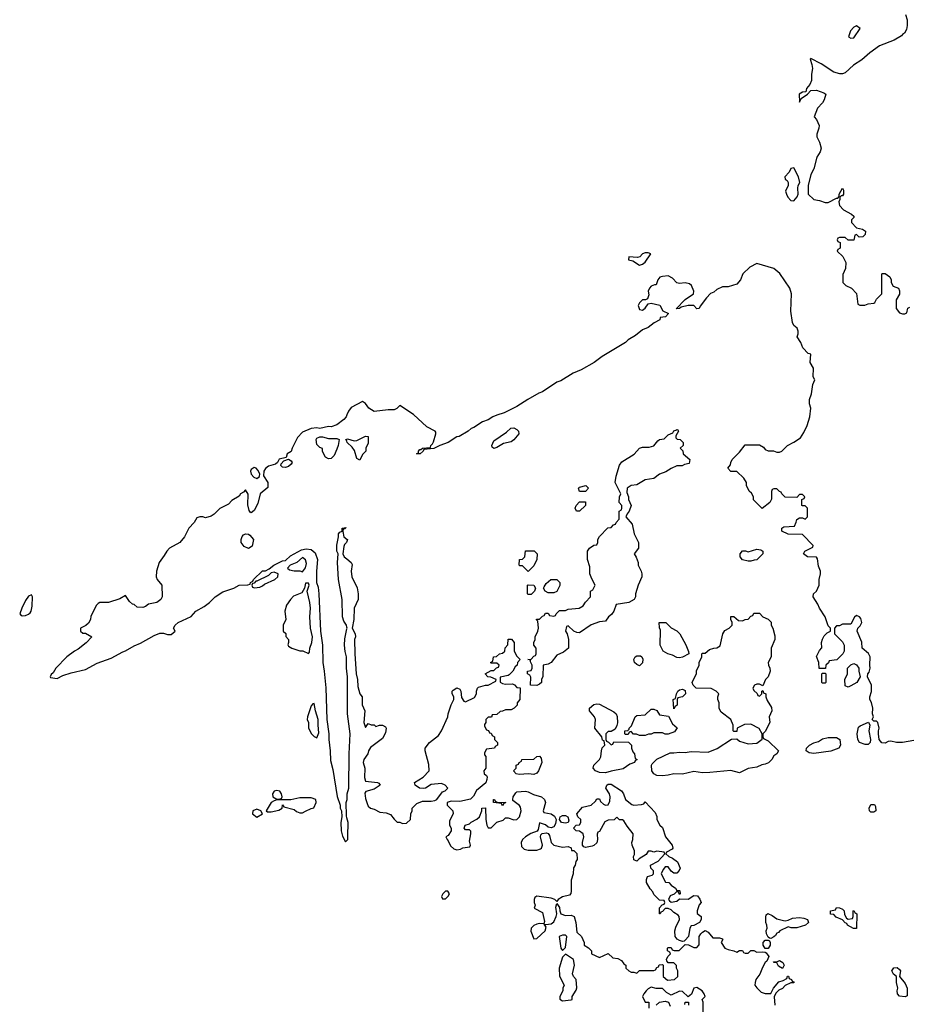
# Model space of a CAD drawing. Header units: inches. Extents: x 2106670 to 2322961, y 36024 to 224899.
# Tile 97 of 256: x 2197708 to 2203932, y 134696 to 141591. Entities that reach past the tile are written whole.
import ezdxf

# ---------------------------------------------------------------- set-up
doc = ezdxf.new("R2010")
doc.units = ezdxf.units.IN
doc.header["$MEASUREMENT"] = 0
for name, color, linetype in [('C1193', 7, 'Continuous'), ('C2103', 7, 'Continuous'), ('C2104', 7, 'Continuous')]:
    doc.layers.add(name, color=color, linetype=linetype)

msp = doc.modelspace()

# ---------------------------------------------------------------- linework, layer by layer
at = {"layer": 'C1193', "color": 5, "elevation": 60}
for points in [[(2200000, 138824.2), (2199994, 138810), (2199978.8, 138790), (2199930, 138754.5), (2199890, 138739.3), (2199870, 138742.7), (2199810, 138729), (2199790, 138733.2), (2199750, 138729), (2199690, 138702), (2199654.4, 138665.6), (2199616, 138590), (2199610, 138568), (2199582, 138550), (2199574, 138526), (2199526.4, 138513.6), (2199514, 138490), (2199501, 138479), (2199450, 138465.2), (2199430, 138448.7), (2199418.8, 138430), (2199416.9, 138396.9), (2199446.8, 138350), (2199446, 138314), (2199392, 138270), (2199376.8, 138203.2), (2199350, 138154), (2199330, 138138), (2199322, 138142), (2199314.6, 138154.6), (2199305.6, 138194.4), (2199308.4, 138268.4), (2199290, 138298), (2199276.9, 138283.1), (2199254, 138270), (2199244.7, 138255.3), (2199195.3, 138224.7), (2199170, 138198), (2199110, 138168), (2199070.7, 138129.3), (2199050, 138115.3), (2199010, 138102), (2198990, 138108.7), (2198970, 138108.7), (2198950, 138102), (2198931, 138069), (2198892, 138030), (2198862, 137970), (2198831.1, 137928.9), (2198758, 137890), (2198738, 137870), (2198721, 137839), (2198684.7, 137790), (2198666, 137730), (2198664.7, 137690), (2198671.1, 137671.1), (2198702.8, 137630), (2198706, 137550), (2198698, 137530), (2198670, 137509), (2198610, 137498), (2198590, 137482), (2198570, 137475.3), (2198530, 137478), (2198510, 137495.3), (2198498, 137498), (2198476.4, 137516.4), (2198450, 137558), (2198410, 137535.3), (2198330, 137508.7), (2198270, 137509), (2198258, 137502), (2198246, 137490), (2198207.1, 137412.9), (2198204.7, 137390), (2198190, 137366), (2198171.6, 137348.4), (2198134, 137330), (2198134, 137310), (2198150, 137294), (2198170, 137294), (2198214, 137270), (2198173.7, 137226.3), (2198117.5, 137182.5), (2198092, 137170), (2198038, 137130), (2197962, 137050), (2197943.6, 137016.4), (2197930, 137006), (2197922, 136990), (2197924.7, 136984.7), (2197970, 136978), (2198010, 136998), (2198070, 137018), (2198170, 137041), (2198250, 137084.7), (2198350, 137121), (2198430, 137164.9), (2198450, 137170.8), (2198510, 137206.8), (2198554.8, 137225.2), (2198650, 137278.8), (2198690, 137294.8), (2198716, 137296), (2198744.7, 137284.7), (2198770, 137286), (2198798, 137310), (2198786, 137330), (2198798, 137350), (2198818, 137370), (2198908.9, 137411.1), (2198942, 137450), (2198999.3, 137480.7), (2199038, 137510), (2199078, 137550), (2199130, 137584.7), (2199209.1, 137610.9), (2199246, 137630), (2199307.3, 137632.7), (2199322, 137638), (2199326, 137650), (2199342, 137658), (2199346, 137670), (2199409.1, 137730.9), (2199430, 137732), (2199455.3, 137744.7), (2199488, 137770), (2199550, 137801), (2199570, 137804.7), (2199604.5, 137835.5), (2199682, 137878), (2199713.6, 137886.4), (2199750, 137881), (2199778, 137858), (2199794.9, 137810), (2199786.8, 137730), (2199786, 137650), (2199797.7, 137617.7), (2199804.6, 137570), (2199816.1, 137310), (2199828.3, 137210), (2199830.3, 137090), (2199841.3, 137030), (2199852.4, 136912.4), (2199860.4, 136690), (2199874, 136590), (2199872.7, 136550), (2199883.1, 136470), (2199884.5, 136404.5), (2199901.1, 136341.1), (2199931.6, 136151.6), (2199952, 136090), (2199952, 136070), (2199962, 136050), (2199964.7, 136010), (2199958, 135970), (2199961, 135910), (2199970, 135874), (2199990, 135834), (2200000, 135844)], [(2200000, 138640.8), (2199990, 138652), (2200000, 138653.8)], [(2200000, 137336), (2199997.2, 137350), (2199979.7, 137379.7), (2199969.7, 137410), (2199967, 137530), (2199940.9, 137670), (2199934, 137790), (2199938, 137850), (2199929, 137870), (2199929.3, 137910.7), (2199942, 137970), (2199942, 137990), (2199950, 138002), (2199966, 138010), (2199968, 138030), (2199994, 138034), (2199986, 138026), (2199974, 138026), (2199972, 138008), (2199978, 137970), (2200000, 137953.5)], [(2200000, 137936), (2199998, 137930), (2199984, 137916), (2199978, 137902), (2199971.3, 137850), (2199982, 137830), (2200000, 137815.3)], [(2200000, 137029.6), (2199997.4, 137050), (2199996.3, 137130), (2199987.1, 137167.1), (2199983.1, 137210), (2199984.7, 137255.3), (2200000, 137324.6)], [(2200000, 136002.8), (2199996.4, 136016.4), (2199995.3, 136110), (2200000, 136124)]]:
    msp.add_lwpolyline(points, dxfattribs=at)
for points in [[(2199870, 138515.3), (2199850, 138528), (2199830, 138566), (2199828, 138588), (2199810, 138594), (2199790, 138615.3), (2199783.7, 138650), (2199790, 138661), (2199809.3, 138670.7), (2199830, 138670.8), (2199870, 138659.1), (2199930, 138657.3), (2199944.7, 138650), (2199939.3, 138610), (2199930, 138584), (2199910, 138539), (2199890, 138519)], [(2199570, 138455.3), (2199550, 138458), (2199538, 138470), (2199540.4, 138479.6), (2199558, 138502), (2199590, 138514), (2199610, 138502), (2199616, 138490), (2199610, 138478), (2199590, 138462)], [(2199350, 138455.1), (2199330, 138441.2), (2199325.7, 138430), (2199328.5, 138408.5), (2199347.3, 138387.3), (2199370, 138378), (2199388.9, 138391.1), (2199389.2, 138410), (2199377.2, 138437.2), (2199364, 138450)], [(2199310, 137888), (2199281.2, 137901.2), (2199259, 137930), (2199259.3, 137950), (2199267.2, 137972.8), (2199276, 137984), (2199290, 137990.8), (2199310, 137987.3), (2199320.5, 137980.5), (2199346, 137950), (2199336, 137904)], [(2199690, 137824), (2199650.5, 137789.5), (2199602, 137770), (2199584.7, 137750), (2199598, 137738), (2199630.9, 137730.9), (2199670.8, 137730.8), (2199690, 137724.7), (2199710, 137752), (2199716.6, 137783.4), (2199710, 137808.7)], [(2199490, 137722), (2199470, 137718), (2199450, 137698), (2199370, 137658), (2199362, 137658), (2199350, 137646), (2199338, 137642), (2199334, 137630), (2199338, 137618), (2199352.7, 137612.7), (2199390, 137616), (2199410, 137626.8), (2199422.7, 137637.3), (2199495.3, 137670), (2199515.3, 137690), (2199518, 137710)], [(2199730, 137646), (2199710, 137646), (2199702, 137610), (2199683.6, 137576.4), (2199626.8, 137553.2), (2199604.7, 137530), (2199578, 137490), (2199566, 137450), (2199572, 137390), (2199554, 137350), (2199554, 137310), (2199571.6, 137291.6), (2199572.7, 137272.7), (2199592, 137250), (2199592, 137230), (2199586, 137214), (2199590, 137204.7), (2199614, 137190), (2199670, 137171.3), (2199691.1, 137171.1), (2199730, 137152), (2199738, 137162), (2199739.3, 137190), (2199753.5, 137230), (2199759.7, 137270), (2199744.2, 137330), (2199741.1, 137410), (2199746, 137470), (2199741.3, 137510), (2199722, 137590), (2199735.3, 137630)], [(2197790, 137564), (2197770, 137555.1), (2197750, 137522.9), (2197722.3, 137470), (2197708.4, 137430), (2197718, 137418), (2197730, 137415.5), (2197750, 137418.4), (2197770, 137428), (2197782.5, 137437.5), (2197789.4, 137450), (2197795.1, 137484.9), (2197798, 137550)], [(2199770, 136802), (2199761, 136799), (2199750, 136786), (2199724.7, 136710), (2199722, 136690), (2199731.3, 136670), (2199732, 136630), (2199751.3, 136590), (2199770, 136571.3), (2199790, 136562), (2199803.2, 136596.8), (2199798, 136650), (2199799.5, 136690), (2199779.3, 136750)], [(2199510, 136192.3), (2199490, 136188), (2199478, 136170), (2199482, 136150), (2199510, 136132), (2199530, 136134), (2199542, 136138), (2199546, 136150), (2199542, 136170), (2199530, 136188)], [(2199670, 136142), (2199608.4, 136128.4), (2199510, 136128), (2199490, 136122), (2199470, 136108.7), (2199434, 136050), (2199444.7, 136044.7), (2199470, 136042.8), (2199524, 136056), (2199546, 136070), (2199550, 136094), (2199558, 136078), (2199630, 136060.7), (2199647.1, 136047.1), (2199670, 136038), (2199690, 136037.1), (2199710, 136047.7), (2199750, 136067.3), (2199769.1, 136070.9), (2199785.2, 136110), (2199782, 136130), (2199750, 136141.2)], [(2199370, 136062), (2199342, 136050), (2199338, 136030), (2199370, 136006), (2199408, 136030), (2199398, 136050)]]:
    msp.add_lwpolyline(points, close=True, dxfattribs=at)
at = {"layer": 'C2103', "color": 5, "elevation": 60}
for points in [[(2203454, 140000), (2203454, 139990), (2203438, 139982), (2203434, 139970), (2203472.7, 139932.7), (2203494, 139890), (2203491.6, 139848.4), (2203472.7, 139807.3), (2203474, 139750), (2203494, 139730), (2203534, 139710), (2203570, 139674), (2203578, 139598), (2203592.7, 139592.7), (2203627.3, 139592.7), (2203650, 139602), (2203690, 139604.7), (2203698, 139610), (2203710, 139634), (2203746, 139670), (2203746, 139810), (2203750, 139814), (2203770, 139814), (2203802, 139790), (2203811, 139770), (2203811.3, 139750), (2203825.4, 139725.4), (2203862, 139710), (2203871.1, 139691.1), (2203871, 139669), (2203846, 139630), (2203847.3, 139567.3), (2203870, 139538), (2203890, 139531.3), (2203908, 139532), (2203922, 139538), (2203928, 139570), (2203942, 139578)], [(2203970, 136544), (2203890, 136529.2), (2203850, 136529.2), (2203810, 136539), (2203790, 136535.3), (2203770, 136525.2), (2203746.8, 136526.8), (2203728.7, 136550), (2203722, 136590), (2203722, 136610), (2203728.7, 136630), (2203718, 136670), (2203710, 136678), (2203690, 136678), (2203678, 136690), (2203688, 136710), (2203682, 136730), (2203684, 136770), (2203674, 136810), (2203662, 136830), (2203662, 136850), (2203672.9, 136887.1), (2203673.2, 136930), (2203646, 136990), (2203648, 137010), (2203658, 137022), (2203665.2, 137050), (2203661.2, 137070), (2203664, 137130), (2203652.3, 137152.3), (2203608, 137190), (2203607.3, 137232.7), (2203574, 137310), (2203579, 137330), (2203594, 137346), (2203606, 137370), (2203598.4, 137398.4), (2203590, 137409), (2203570, 137419), (2203554, 137406), (2203530, 137358), (2203470, 137358), (2203450, 137346), (2203430, 137346), (2203414, 137330), (2203414, 137290), (2203470, 137234), (2203482, 137210), (2203482, 137170), (2203474, 137150), (2203431.6, 137108.4), (2203378, 137102), (2203372.7, 137087.3), (2203354, 137070), (2203352.7, 137047.3), (2203307.3, 137047.3), (2203306, 137090), (2203288.9, 137131.1), (2203310, 137174), (2203327.3, 137192.7), (2203324, 137230), (2203330, 137254), (2203343.1, 137276.9), (2203363.1, 137296.9), (2203386, 137310), (2203386, 137330), (2203370, 137346), (2203348.7, 137410), (2203309.1, 137469.1), (2203298, 137498), (2203266, 137550), (2203268, 137570), (2203288, 137590), (2203308, 137630), (2203308, 137670), (2203318, 137710), (2203318, 137730), (2203303.1, 137763.1), (2203296.4, 137816.4), (2203290, 137826), (2203226, 137830), (2203198, 137850), (2203206, 137870), (2203262, 137898), (2203266, 137910), (2203190, 137986), (2203090, 137988.7), (2203046, 138010), (2203046, 138030), (2203060.4, 138039.6), (2203135.3, 138044.7), (2203147.3, 138072.7), (2203150, 138092), (2203170, 138102), (2203190, 138102), (2203210, 138094), (2203226, 138110), (2203226, 138170), (2203210, 138186), (2203190, 138186), (2203186, 138190), (2203186, 138230), (2203202, 138238), (2203206, 138250), (2203190, 138266), (2203170, 138266), (2203150, 138246), (2203070, 138248), (2203046, 138270), (2203042, 138282), (2203030, 138286), (2203010, 138306), (2202990, 138306), (2202978, 138302), (2202972.7, 138287.3), (2202972.7, 138232.7), (2202962, 138210), (2202908.4, 138168.4), (2202848.4, 138228.4), (2202848, 138250), (2202834.6, 138274.6), (2202818, 138290), (2202798, 138330), (2202798, 138350), (2202780.4, 138380.4), (2202730, 138426), (2202690, 138426), (2202668, 138450), (2202687.3, 138472.7), (2202688, 138490), (2202698, 138510), (2202750, 138562), (2202790, 138614), (2202890, 138614), (2202916.9, 138596.9), (2202930, 138582), (2202950, 138572), (2202987.3, 138572.7), (2203010, 138562), (2203030, 138562), (2203046, 138570), (2203086, 138610), (2203130, 138632), (2203176.5, 138663.5), (2203200.2, 138699.8), (2203224, 138750), (2203241.2, 138810), (2203248.7, 138870), (2203240.2, 138900.2), (2203239, 138930), (2203253.2, 138970), (2203263.1, 139036.9), (2203278, 139070), (2203266, 139090), (2203268.7, 139150), (2203245.2, 139190), (2203248, 139248), (2203230, 139254), (2203193.8, 139293.8), (2203178, 139330), (2203152.7, 139370), (2203160.9, 139390), (2203160.7, 139410), (2203154, 139430), (2203129.6, 139449.6), (2203120.9, 139470), (2203109.4, 139550.6), (2203113, 139670), (2203102, 139710), (2203032.5, 139812.5), (2202990, 139848.7), (2202870, 139884), (2202822, 139858), (2202772, 139810), (2202756, 139770), (2202730, 139739), (2202670, 139719), (2202630, 139721.2), (2202590, 139701.2), (2202570, 139682.7), (2202547.3, 139672.7), (2202517.3, 139642.7), (2202474.8, 139585.2), (2202468, 139568), (2202450, 139566), (2202428.7, 139588.7), (2202390, 139589), (2202342, 139578), (2202330, 139568), (2202306, 139566), (2202370, 139631), (2202428, 139670), (2202429, 139690), (2202414, 139730), (2202400.2, 139740.2), (2202370, 139749), (2202330, 139744), (2202310, 139748), (2202280.9, 139780.9), (2202250, 139797.6), (2202210, 139793.6), (2202192.5, 139787.5), (2202177.3, 139770), (2202165.4, 139734.6), (2202154.6, 139734.6), (2202130, 139724), (2202118.8, 139710), (2202110.7, 139690), (2202114.8, 139665.2), (2202104.7, 139635.3), (2202092, 139628), (2202070, 139628), (2202050, 139608), (2202041, 139590), (2202042, 139582), (2202050, 139562), (2202070, 139556), (2202088.7, 139570), (2202110, 139602), (2202130, 139604.7), (2202190.8, 139590.8), (2202211.6, 139551.6), (2202252.7, 139532.7), (2202232, 139510), (2202194, 139506), (2202192, 139490), (2202151.1, 139468.9), (2202110, 139435.3), (2202070, 139419), (2202020.5, 139379.5), (2201970.7, 139349.3), (2201950.6, 139329.4), (2201787.9, 139232.1), (2201730.7, 139189.3), (2201641.4, 139138.6), (2201585.2, 139114.8), (2201498, 139062), (2201470, 139053.2), (2201370, 138984), (2201345.2, 138974.8), (2201267.9, 138932.1), (2201190, 138882), (2201102, 138838), (2201050, 138822), (2201022, 138810), (2200990, 138788.7), (2200950, 138774), (2200890, 138735.3), (2200871.1, 138728.9), (2200850, 138708.7), (2200786.8, 138673.2), (2200770, 138668.7), (2200710, 138629), (2200650.9, 138609.1), (2200610, 138588.7), (2200538, 138582), (2200534, 138570), (2200514, 138550), (2200488, 138550), (2200502, 138558), (2200502, 138570), (2200510, 138582), (2200518, 138582), (2200530, 138591), (2200586, 138594), (2200588, 138610), (2200600.4, 138619.6), (2200606, 138634), (2200624, 138690), (2200622, 138702), (2200618, 138710), (2200560.2, 138740.2), (2200465.6, 138825.6), (2200370, 138888), (2200350, 138868), (2200330, 138858), (2200290, 138858), (2200190, 138847), (2200153.2, 138870), (2200130, 138902), (2200110, 138918), (2200030, 138875.3), (2200010.6, 138849.4), (2200000, 138824.2)], [(2200000, 138653.8), (2200005.2, 138654.8), (2200050, 138642), (2200070, 138644), (2200130, 138674.8), (2200150, 138671), (2200150, 138626), (2200132, 138590), (2200131.6, 138568.4), (2200110, 138546), (2200090, 138506), (2200070, 138518), (2200053.4, 138573.4), (2200037.7, 138597.7), (2200002.7, 138630), (2200000.4, 138640.4), (2200000, 138640.8)], [(2200000, 137953.5), (2200004.7, 137950), (2200000, 137936)], [(2200000, 137815.3), (2200030.4, 137790.4), (2200036.4, 137776.4), (2200030.7, 137730), (2200034.8, 137690), (2200071.6, 137611.6), (2200078, 137570), (2200078, 137530), (2200050.8, 137470), (2200048.2, 137391.8), (2200038, 137330), (2200058.8, 137290), (2200059.1, 137270), (2200053.4, 137250), (2200055.8, 137150), (2200064.9, 137010), (2200074.9, 136970), (2200077.5, 136922.5), (2200090, 136871), (2200106, 136850), (2200107.1, 136792.9), (2200126, 136750), (2200118, 136670), (2200130, 136634), (2200150, 136662), (2200170, 136654), (2200190, 136654), (2200202, 136642), (2200229, 136651), (2200250, 136650.8), (2200270, 136638), (2200274.8, 136630), (2200270, 136598), (2200250, 136558), (2200164.7, 136495.3), (2200151.3, 136470), (2200147.3, 136450), (2200118, 136410), (2200114.9, 136390), (2200125.7, 136350), (2200123.4, 136283.4), (2200130, 136258.8), (2200214, 136250), (2200224.7, 136244.7), (2200232, 136230), (2200190, 136202.7), (2200133, 136187), (2200125.7, 136174.3), (2200130, 136138), (2200142.4, 136102.4), (2200150, 136084.7), (2200164.7, 136070), (2200190, 136062.8), (2200230, 136041), (2200276, 136036), (2200305.4, 136025.4), (2200330, 135992), (2200352.7, 135972.7), (2200370, 135972), (2200390, 135962), (2200416.4, 135963.6), (2200446, 135990), (2200448, 136030), (2200458, 136050), (2200458, 136070), (2200490, 136102), (2200530, 136118.8), (2200590, 136119.1), (2200616, 136124), (2200629.3, 136130.7), (2200670, 136184.7), (2200688.9, 136191.1), (2200708, 136210), (2200688, 136230), (2200663.1, 136243.1), (2200590, 136235.3), (2200550.5, 136209.5), (2200533.2, 136206.8), (2200509.6, 136209.6), (2200479, 136230), (2200474, 136250), (2200533.6, 136286.4), (2200575.3, 136330), (2200574.6, 136374.6), (2200548.7, 136470), (2200548.7, 136490), (2200578, 136530), (2200642, 136578), (2200662, 136610), (2200708, 136710), (2200708.7, 136730), (2200730, 136794), (2200748, 136830), (2200748, 136850), (2200738, 136870), (2200738, 136890), (2200743.1, 136896.9), (2200770, 136911.3), (2200790, 136902), (2200798, 136890), (2200803.6, 136843.6), (2200818, 136818), (2200830, 136814), (2200894.6, 136845.4), (2200908, 136870), (2200908, 136890), (2200915.3, 136910), (2200922.7, 136917.3), (2200970, 136931.3), (2200990, 136932), (2201042, 136958), (2201046, 136970), (2201007.3, 136987.3), (2200986, 136990), (2200968, 137010), (2201010, 137034), (2201030, 137034), (2201047.3, 137052.7), (2201062, 137058), (2201066, 137070), (2201050, 137086), (2201010, 137086), (2201006, 137090), (2201022, 137098), (2201026, 137130), (2201047.3, 137132.7), (2201068.7, 137151.3), (2201090, 137154), (2201106, 137170), (2201108.7, 137191.3), (2201127.3, 137212.7), (2201130, 137254), (2201152.7, 137252.7), (2201172, 137230), (2201172, 137170), (2201190, 137134), (2201214, 137110), (2201194, 137090), (2201192, 137070), (2201179.6, 137060.4), (2201162, 137030), (2201136.9, 137003.1), (2201130, 136998), (2201074, 136986), (2201072.7, 136952.7), (2201090, 136942), (2201110, 136938), (2201159.6, 136939.6), (2201172.7, 136932.7), (2201190, 136914), (2201212.7, 136912.7), (2201212, 136830), (2201192.7, 136807.3), (2201192, 136790), (2201170.9, 136769.1), (2201150, 136758), (2201110, 136758), (2201090, 136748), (2201072.7, 136747.3), (2201050, 136726), (2201018, 136722), (2201012.7, 136707.3), (2200990, 136706), (2200974, 136690), (2200974, 136670), (2200963.6, 136656.4), (2200963.6, 136643.6), (2200978, 136618), (2200992.7, 136612.7), (2200998, 136598), (2201010, 136594), (2201018, 136578), (2201034, 136570), (2201034, 136550), (2201054, 136530), (2201054, 136510), (2201038, 136502), (2201034, 136490), (2200978, 136482), (2200963.6, 136456.4), (2200963.6, 136443.6), (2200972, 136432), (2200974, 136390), (2200972, 136350), (2200958, 136330), (2200962, 136310), (2200978.5, 136298.5), (2200982.8, 136290), (2200980.7, 136270), (2200972, 136248), (2200907.1, 136192.9), (2200887.3, 136152.7), (2200866.8, 136133.2), (2200790, 136116), (2200730, 136119), (2200702, 136110), (2200702, 136090), (2200741, 136050), (2200744.7, 136030), (2200718, 135982), (2200718, 135950), (2200731.3, 135930), (2200731.3, 135910), (2200710, 135878), (2200694, 135870), (2200702, 135850), (2200710, 135842), (2200725.5, 135805.5), (2200750, 135784.7), (2200770, 135778), (2200796.4, 135783.6), (2200812.7, 135792.7), (2200862, 135798), (2200866, 135810), (2200858, 135838), (2200868.7, 135890), (2200868, 135908), (2200858, 135918), (2200830, 135918), (2200822, 135930), (2200829.4, 135950.6), (2200859, 135961), (2200870, 135971.3), (2200910, 135992), (2200928, 136010), (2200946, 136050), (2200946, 136070), (2200971.6, 136071.6), (2200972, 135990), (2200981, 135950), (2200990, 135932), (2201010, 135932), (2201049, 135971), (2201093.6, 135986.4), (2201110, 136002), (2201130, 136002), (2201170, 135986.8), (2201190, 135991), (2201209, 136010), (2201221.2, 136050), (2201216.5, 136076.5), (2201209.1, 136089.1), (2201163.1, 136123.1), (2201162, 136130), (2201164, 136150), (2201182, 136178), (2201190, 136182.8), (2201250, 136187.7), (2201270, 136184.9), (2201306.2, 136166.2), (2201362, 136150), (2201384.7, 136130), (2201390.8, 136110), (2201374.8, 136050), (2201379.6, 136039.6), (2201430.3, 136030.3), (2201454.2, 136014.2), (2201465.5, 135990), (2201461.1, 135958.9), (2201450, 135939), (2201430, 135932.7), (2201410, 135936), (2201390, 135952), (2201350, 135966), (2201339.8, 135920.2), (2201332, 135908), (2201287.9, 135892.1), (2201250, 135869.2), (2201230.8, 135850), (2201220.7, 135830), (2201222, 135802), (2201242.5, 135782.5), (2201270, 135774.8), (2201330, 135776.3), (2201356.2, 135783.8), (2201364, 135790), (2201369.3, 135810), (2201355.3, 135870), (2201358, 135882), (2201368, 135892), (2201396.9, 135896.9), (2201410, 135892), (2201419.1, 135879.1), (2201430.7, 135830), (2201450, 135810.7), (2201510, 135797.1), (2201550, 135800.7), (2201570, 135792), (2201574, 135774), (2201590, 135772), (2201611, 135751), (2201612, 135710), (2201603.6, 135696.4), (2201598, 135670), (2201587.1, 135652.9), (2201585.5, 135610), (2201570, 135566), (2201571.8, 135488.2), (2201568.5, 135471.5), (2201558.6, 135461.4), (2201510, 135449.5), (2201478.8, 135430), (2201470, 135415.3), (2201455.3, 135430), (2201430, 135439.3), (2201330, 135452.3), (2201316.9, 135443.1), (2201311.3, 135430), (2201311.3, 135410), (2201318, 135390), (2201312, 135370), (2201370, 135338), (2201383.6, 135276.4), (2201379.6, 135260.4), (2201350, 135262), (2201330, 135257.2), (2201310, 135248.7), (2201291.3, 135230), (2201287.7, 135207.7), (2201310, 135154), (2201330, 135158), (2201388.7, 135210), (2201395.3, 135235.3), (2201382, 135258), (2201394, 135254), (2201430, 135258.8), (2201450, 135274), (2201466, 135310), (2201469.5, 135329.5), (2201462.7, 135377.3), (2201470, 135402), (2201490, 135374), (2201490.8, 135350), (2201498, 135330), (2201530, 135318.7), (2201570, 135320.5), (2201591, 135310), (2201603.8, 135270), (2201610, 135202), (2201642, 135170), (2201662, 135130), (2201662, 135110), (2201691.1, 135091.1), (2201712, 135070), (2201714, 135050), (2201770, 135024.7), (2201830.8, 135050.8), (2201862, 135022), (2201896.9, 135016.9), (2201923.6, 135003.6), (2201939.6, 134979.6), (2201954, 134970), (2201954, 134950), (2201974, 134930), (2201990, 134922), (2202010, 134922), (2202030, 134914), (2202050, 134934), (2202150, 134934), (2202162, 134938), (2202170, 134954), (2202182, 134958), (2202187.3, 134972.7), (2202210, 134974), (2202214, 134970), (2202214, 134890), (2202244.7, 134864.7), (2202295.3, 134870), (2202318, 134890), (2202318, 134930), (2202308.4, 134948.4), (2202307.3, 134967.3), (2202290, 134986), (2202250, 134986), (2202240.4, 135000.4), (2202238, 135010), (2202248.4, 135031.6), (2202266, 135050), (2202262, 135062), (2202246, 135070), (2202246, 135090), (2202250, 135094), (2202270, 135094), (2202278, 135078), (2202292.7, 135072.7), (2202327.3, 135072.7), (2202370, 135114), (2202391.6, 135111.6), (2202430, 135094), (2202450, 135094), (2202467.3, 135112.7), (2202468, 135170), (2202478, 135190), (2202490, 135202), (2202510, 135212), (2202530, 135202), (2202562, 135162), (2202610, 135162), (2202630, 135154), (2202632, 135150), (2202622, 135130), (2202646, 135090), (2202670, 135078.8), (2202710, 135071.3), (2202730, 135062), (2202750, 135072), (2202770, 135074), (2202778, 135058), (2202790, 135054), (2202810, 135054), (2202830, 135074), (2202850, 135074), (2202870, 135062), (2202910, 135064.7), (2202930, 135062), (2202936.9, 135056.9), (2202954, 135030), (2202941, 134999), (2202930, 134988.7), (2202910, 134954), (2202892.5, 134907.5), (2202862.8, 134870), (2202858.8, 134850), (2202858, 134830), (2202870.9, 134810.9), (2202902, 134782), (2202930, 134771), (2202968, 134772), (2202988.7, 134810), (2203025.6, 134854.4), (2203056.4, 134863.6), (2203082, 134878), (2203086, 134894), (2203092.7, 134892.7), (2203098, 134878), (2203114, 134870), (2203118, 134858), (2203130, 134854), (2203130, 134846), (2203110, 134846), (2203070, 134828), (2203050, 134808), (2203024.7, 134795.3), (2203004.7, 134775.3), (2202991.6, 134748.4), (2202998, 134690)], [(2200000, 137324.6), (2200001.2, 137330), (2200000, 137336)], [(2200000, 136124), (2200002, 136130), (2200002, 136170), (2200014, 136210), (2200016, 136450), (2200022.7, 136590), (2200005.1, 136730), (2200005.1, 136990), (2200000, 137029.6)], [(2200000, 135844), (2200006, 135850), (2200007.3, 135872.7), (2200008.7, 135970), (2200000, 136002.8)], [(2202494, 134630), (2202495.3, 134710), (2202488, 134730), (2202508, 134750), (2202502, 134770), (2202488.7, 134790), (2202450, 134812.7), (2202430.7, 134809.3), (2202413.2, 134766.8), (2202390, 134748), (2202350, 134786), (2202330, 134789.3), (2202270, 134761.2), (2202239.4, 134779.4), (2202210, 134807), (2202166.3, 134806.3), (2202130, 134815.3), (2202110, 134805.2), (2202094.8, 134790), (2202078.8, 134770), (2202070.8, 134750), (2202090, 134712), (2202114, 134710), (2202114, 134670)], [(2202166, 134690), (2202190, 134710.8), (2202230, 134718), (2202252, 134712), (2202263.6, 134683.6)], [(2202366, 134694), (2202370, 134712), (2202392, 134710), (2202392, 134690)]]:
    msp.add_lwpolyline(points, dxfattribs=at)
for points in [[(2202090, 139958), (2202070, 139952), (2202050.9, 139929.1), (2202035.3, 139924.7), (2201974, 139930), (2201972, 139910), (2202001.4, 139901.4), (2202050, 139871), (2202070, 139878), (2202090, 139892), (2202128, 139950), (2202110, 139957.2)], [(2201030, 138589), (2201018, 138598), (2201015.3, 138610), (2201030, 138642), (2201118, 138702), (2201149.1, 138730.9), (2201170, 138732), (2201190, 138722), (2201202, 138710), (2201204.7, 138690), (2201170, 138649), (2201150, 138635.3), (2201097.3, 138622.7), (2201050, 138594)], [(2201630, 137297.2), (2201610, 137299), (2201589, 137309), (2201550, 137346), (2201538, 137342), (2201532, 137310), (2201542, 137290), (2201551.3, 137250), (2201552, 137190), (2201517.3, 137162.7), (2201470, 137142), (2201430, 137089), (2201410, 137079), (2201374, 137070), (2201371.6, 136991.6), (2201362, 136970), (2201362, 136950), (2201350, 136938), (2201330, 136928), (2201286, 136930), (2201287.3, 136987.3), (2201282, 137002), (2201266, 137010), (2201266, 137030), (2201290, 137034), (2201298, 137050), (2201298, 137070), (2201286, 137094), (2201286, 137106), (2201268, 137110), (2201290, 137114), (2201310, 137134), (2201322, 137138), (2201326, 137150), (2201326, 137190), (2201308.7, 137210), (2201308.7, 137230), (2201318, 137250), (2201318, 137270), (2201338, 137310), (2201342, 137330), (2201338, 137378), (2201326, 137390), (2201330, 137394), (2201350, 137394), (2201370, 137414), (2201382, 137418), (2201390, 137434), (2201410, 137434), (2201418, 137418), (2201450, 137414), (2201462, 137418), (2201466, 137430), (2201490, 137454), (2201530, 137454), (2201550, 137462), (2201626, 137470), (2201654, 137486), (2201670, 137512), (2201706, 137550), (2201706, 137590), (2201722, 137598), (2201738, 137630), (2201714.6, 137674.6), (2201702, 137710), (2201700.4, 137760.4), (2201684, 137810), (2201685.2, 137870), (2201698, 137890), (2201730, 137912), (2201750, 137914), (2201758, 137930), (2201758, 137950), (2201770, 137972), (2201827.3, 138032.7), (2201850, 138034), (2201867.3, 138052.7), (2201882, 138058), (2201886, 138070), (2201907.3, 138092.7), (2201906, 138150), (2201922, 138158), (2201926, 138170), (2201926, 138190), (2201906, 138210), (2201908, 138250), (2201918, 138270), (2201878, 138350), (2201884.7, 138395.3), (2201910, 138472), (2201926.3, 138493.7), (2202011.9, 138548.1), (2202050, 138591.3), (2202070, 138598), (2202116.9, 138596.9), (2202150, 138606), (2202177.2, 138642.8), (2202189.2, 138650.8), (2202223.1, 138656.9), (2202250, 138684.7), (2202283.1, 138696.9), (2202290, 138710.8), (2202304.7, 138715.3), (2202310, 138722), (2202318, 138718), (2202322, 138710), (2202303.6, 138676.4), (2202303.6, 138663.6), (2202312.7, 138652.7), (2202334, 138650), (2202354, 138630), (2202354, 138610), (2202334, 138590), (2202351.6, 138571.6), (2202354, 138550), (2202402, 138510), (2202398, 138482), (2202363.6, 138476.4), (2202347.3, 138467.3), (2202310, 138466), (2202270, 138448), (2202234.8, 138425.2), (2202190, 138408.7), (2202150, 138379), (2202090, 138369), (2202030, 138334), (2201990, 138328), (2201962, 138310), (2201959.6, 138279.6), (2201971.3, 138250), (2201972, 138230), (2201990.8, 138190), (2201978, 138150), (2201962, 138130), (2201954, 138110), (2201998, 138058), (2202011.3, 137990), (2202042, 137930), (2202042, 137890), (2202012, 137850), (2202026, 137826), (2202038.8, 137790), (2202041, 137770), (2202061, 137730), (2202066, 137710), (2202066, 137690), (2202041, 137630), (2202022, 137570), (2202022, 137550), (2202012, 137530), (2201974, 137510), (2201884.7, 137495.3), (2201870.6, 137449.4), (2201853.2, 137426.8), (2201831.3, 137410), (2201810, 137378), (2201770, 137373.2), (2201710, 137353.2)], [(2201630, 138288), (2201622, 138310), (2201630, 138318), (2201674, 138330), (2201692, 138310), (2201670, 138288)], [(2201630, 138148.7), (2201608, 138150), (2201598, 138170), (2201606, 138190), (2201630, 138214), (2201670, 138214), (2201672, 138190)], [(2201270, 137726), (2201230, 137766), (2201210, 137766), (2201206, 137770), (2201208, 137810), (2201230, 137814), (2201246, 137830), (2201250, 137872), (2201311.3, 137871.3), (2201331.6, 137851.6), (2201331.3, 137810), (2201310, 137766)], [(2202810, 137798), (2202770, 137808.7), (2202755.3, 137830), (2202754, 137850), (2202770, 137870.8), (2202790.7, 137870.7), (2202810, 137864.7), (2202870, 137882), (2202899.6, 137879.6), (2202914, 137870), (2202912, 137850), (2202870, 137808), (2202852.7, 137807.3), (2202830, 137798)], [(2201270, 137566), (2201266, 137570), (2201266, 137630), (2201270, 137634), (2201310, 137631.3), (2201322, 137610), (2201314, 137590), (2201290, 137566)], [(2201410, 137578), (2201388, 137590), (2201378, 137610), (2201380.4, 137619.6), (2201396.4, 137643.6), (2201428.4, 137671.6), (2201470, 137671), (2201492, 137650), (2201491.6, 137628.4), (2201470, 137586), (2201450, 137578)], [(2202912.7, 136927.3), (2202890, 136938), (2202870, 136938), (2202854, 136930), (2202842, 136910), (2202850, 136894), (2202872.7, 136872.7), (2202878, 136858), (2202890, 136854), (2202906, 136870), (2202906, 136890), (2202912.7, 136892.7), (2202918, 136878), (2202934, 136870), (2202934, 136850), (2202943.6, 136823.6), (2202974.4, 136774.4), (2202976, 136750), (2202958, 136710), (2202961, 136670), (2202930, 136606), (2202914, 136590), (2202914, 136570), (2202918, 136558), (2202950, 136542), (2203022, 136470), (2203012, 136450), (2202990, 136435.3), (2202975.5, 136410), (2202952.7, 136387.3), (2202930, 136377.4), (2202906.5, 136373.5), (2202870, 136355.6), (2202810, 136347.6), (2202750, 136318), (2202690, 136334.3), (2202541.4, 136318.6), (2202490, 136317.2), (2202430, 136326), (2202350, 136308.7), (2202290, 136309.7), (2202250, 136299.7), (2202210, 136296), (2202170, 136298.7), (2202149.6, 136309.6), (2202135.1, 136330), (2202134, 136370), (2202139, 136381), (2202170, 136412), (2202263.1, 136456.9), (2202290, 136456), (2202330, 136462.8), (2202370, 136458.8), (2202410, 136466.8), (2202530, 136462.8), (2202592.9, 136487.1), (2202692.7, 136552.7), (2202730, 136554), (2202750, 136538), (2202810, 136521), (2202870, 136524.7), (2202907.3, 136552.7), (2202908, 136590), (2202888.4, 136628.4), (2202830, 136658), (2202783.6, 136656.4), (2202734, 136630), (2202730, 136606), (2202710, 136606), (2202706, 136610), (2202706, 136650), (2202688, 136690), (2202622, 136742), (2202608, 136768), (2202607.3, 136807.3), (2202598, 136830), (2202598, 136850), (2202606, 136870), (2202586, 136890), (2202550, 136908), (2202446, 136910), (2202426, 136930), (2202418, 136950), (2202447.3, 137012.7), (2202448.4, 137031.6), (2202468, 137070), (2202468, 137090), (2202486, 137130), (2202486, 137150), (2202490, 137154), (2202510, 137154), (2202540.4, 137179.6), (2202568.9, 137191.1), (2202590, 137192), (2202613.6, 137206.4), (2202633.2, 137290), (2202647.3, 137312.7), (2202678, 137330), (2202698, 137350), (2202698, 137370), (2202688, 137390), (2202688.9, 137411.1), (2202710, 137411.3), (2202743.6, 137383.6), (2202770, 137382), (2202788.4, 137391.6), (2202810, 137394), (2202830, 137414), (2202842, 137418), (2202850, 137434), (2202890, 137434), (2202914, 137410), (2202950, 137394), (2202971.6, 137371.6), (2202972, 137350), (2202982, 137330), (2202996.9, 137276.9), (2202998, 137250), (2202971, 137190), (2202970.8, 137130), (2202951.3, 137090), (2202951.6, 137071.6), (2202962, 137050), (2202964.7, 137030), (2202950.7, 136989.3), (2202932, 136970)], [(2202330, 137122), (2202310, 137124), (2202280.2, 137140.2), (2202248, 137150), (2202215.3, 137170), (2202194, 137210), (2202195.3, 137315.3), (2202188.7, 137331.3), (2202186, 137370), (2202234, 137370), (2202271.6, 137331.6), (2202310, 137312), (2202332, 137290), (2202374.4, 137214.4), (2202392.7, 137167.3), (2202394, 137150), (2202350, 137128)], [(2202050, 137066), (2202030, 137075.3), (2202015.3, 137090), (2202008.7, 137110), (2202018, 137130), (2202030, 137136), (2202055.2, 137135.2), (2202064.7, 137130), (2202073.2, 137113.2), (2202070, 137088)], [(2203510, 136918), (2203490, 136926), (2203488, 136970), (2203506, 137010), (2203506, 137050), (2203530, 137074), (2203550, 137082), (2203570, 137074), (2203584.7, 137050), (2203584.7, 137030), (2203594, 136990), (2203571.1, 136948.9), (2203530, 136926)], [(2203330, 136946), (2203326, 136950), (2203326, 137010), (2203330, 137014), (2203350, 137014), (2203354, 137010), (2203354, 136950), (2203350, 136946)], [(2202290, 136766), (2202286, 136830), (2202302, 136838), (2202308, 136870), (2202318, 136890), (2202330, 136898), (2202350, 136902), (2202370, 136894), (2202371.3, 136870), (2202351.1, 136848.9), (2202318, 136842), (2202314, 136830), (2202314, 136790), (2202298, 136782)], [(2201850, 136514), (2201862, 136518), (2201870, 136534), (2201972.7, 136532.7), (2201994, 136510), (2201994, 136490), (2202003.6, 136463.6), (2202014, 136450), (2202018, 136418), (2202034, 136410), (2202018, 136402), (2202014, 136390), (2201982, 136378), (2201935.2, 136344.8), (2201850, 136329.4), (2201810, 136318), (2201770, 136319.3), (2201742, 136330), (2201724, 136350), (2201729.1, 136370.9), (2201768, 136410), (2201778, 136430), (2201782, 136470), (2201788.9, 136491.1), (2201806, 136510), (2201802, 136542), (2201790, 136546), (2201786, 136570), (2201735.3, 136630), (2201742, 136690), (2201734, 136710), (2201698, 136750), (2201698, 136770), (2201730, 136796), (2201750, 136801), (2201770, 136798.8), (2201870, 136744), (2201886.8, 136730), (2201892.5, 136712.5), (2201894, 136666), (2201891.1, 136648.9), (2201878, 136622), (2201850, 136606), (2201830, 136606), (2201814, 136590), (2201814, 136550), (2201818, 136538), (2201832.7, 136532.7)], [(2202230, 136588), (2202210, 136598), (2202150, 136598), (2202131.6, 136588.4), (2202112.7, 136587.3), (2202090, 136578), (2202050, 136578), (2202027.3, 136587.3), (2202008, 136588), (2201990, 136606), (2201978, 136602), (2201970, 136586), (2201950, 136586), (2201946, 136590), (2201946, 136610), (2201967.3, 136612.7), (2201978, 136622), (2201978, 136630), (2201993.2, 136646.8), (2202018, 136710), (2202030, 136718), (2202090, 136722), (2202130, 136762), (2202150, 136762), (2202170, 136754), (2202190, 136722), (2202252.7, 136712.7), (2202279.6, 136659.6), (2202312.7, 136632.7), (2202295.3, 136604.7), (2202250, 136588.7)], [(2203630, 136515.3), (2203589.3, 136529.3), (2203578, 136550), (2203574, 136590), (2203584, 136636), (2203594.6, 136645.4), (2203652, 136672), (2203662, 136650), (2203656, 136610), (2203666, 136550), (2203664.7, 136530), (2203650, 136515.3)], [(2203270, 136453.3), (2203236.9, 136456.9), (2203216, 136470), (2203219.3, 136490), (2203239.3, 136510), (2203270, 136526), (2203303.7, 136536.3), (2203330, 136556), (2203370, 136564.7), (2203430, 136564.7), (2203451.3, 136550), (2203456, 136510), (2203446, 136490), (2203390, 136469.7)], [(2201310, 136306), (2201270.7, 136309.3), (2201205.6, 136305.6), (2201186, 136310), (2201166, 136330), (2201186, 136350), (2201186, 136370), (2201202, 136378), (2201206, 136390), (2201222, 136398), (2201226, 136410), (2201310, 136412), (2201330, 136432), (2201350, 136434), (2201359.6, 136419.6), (2201364.7, 136390), (2201341, 136330), (2201330, 136315.3)], [(2202010.6, 136090.6), (2202063.7, 136096.3), (2202079.3, 136100.7), (2202090, 136114), (2202159.8, 136039.8), (2202170.9, 136010.9), (2202171.3, 135990), (2202191.6, 135951.6), (2202210, 135934), (2202231, 135870), (2202278, 135810), (2202282, 135790), (2202278, 135782), (2202238, 135762), (2202234, 135750), (2202254, 135730), (2202279.8, 135719.8), (2202314.6, 135694.6), (2202334.8, 135650), (2202327.5, 135632.5), (2202310, 135615.3), (2202290, 135615.3), (2202270, 135628), (2202250, 135658), (2202230, 135658), (2202216.9, 135643.1), (2202203.6, 135616.4), (2202202, 135610), (2202232, 135552), (2202254, 135550), (2202272, 135530), (2202302, 135510), (2202310, 135494), (2202330, 135494), (2202332, 135490), (2202334, 135470), (2202330, 135466), (2202322, 135482), (2202310, 135486), (2202291.6, 135468.4), (2202263.5, 135456.5), (2202252, 135430), (2202259.6, 135419.6), (2202270, 135412), (2202310, 135418), (2202330, 135434), (2202390, 135432), (2202430, 135458), (2202456, 135456), (2202472, 135432), (2202482, 135410), (2202467.1, 135392.9), (2202452, 135350), (2202452.7, 135332.7), (2202482, 135310), (2202482, 135290), (2202470, 135268), (2202430, 135248), (2202410, 135246), (2202402, 135230), (2202392, 135170), (2202370, 135146), (2202362, 135138), (2202350, 135135.3), (2202330, 135142), (2202312.3, 135152.3), (2202299, 135170), (2202296, 135210), (2202302.7, 135237.3), (2202328.7, 135290), (2202328, 135310), (2202320.4, 135320.4), (2202290, 135338), (2202270, 135358), (2202250, 135366), (2202230, 135366), (2202210, 135346), (2202198, 135342), (2202194, 135330), (2202188.7, 135328.7), (2202188.4, 135371.6), (2202207.3, 135392.7), (2202222, 135398), (2202226, 135410), (2202222, 135422), (2202190, 135426), (2202167.3, 135447.3), (2202150, 135466), (2202143.1, 135483.1), (2202124.7, 135504.7), (2202098, 135550), (2202098, 135570), (2202106, 135590), (2202139, 135601), (2202148, 135610), (2202148, 135630), (2202128, 135650), (2202126, 135670), (2202180.4, 135699.6), (2202226, 135750), (2202222, 135762), (2202170, 135768), (2202150, 135762), (2202130, 135768.7), (2202110, 135768), (2202094.8, 135745.2), (2202046, 135714), (2202030, 135698), (2202010, 135708), (2202008, 135730), (2202014, 135746), (2202015.3, 135770), (2201998, 135810), (2201995.3, 135830), (2202002, 135850), (2202004, 135890), (2201962.7, 135942.7), (2201940.4, 135980.4), (2201930, 135988), (2201908.4, 135988.4), (2201890, 136006), (2201871.6, 135988.4), (2201830, 135986), (2201805.4, 135974.6), (2201770, 135906), (2201758, 135902), (2201752.7, 135887.3), (2201756, 135850), (2201750, 135828), (2201730, 135808), (2201716.9, 135803.1), (2201670, 135794), (2201659, 135799), (2201649, 135810), (2201649, 135830), (2201659, 135870), (2201655.3, 135890), (2201630, 135908.7), (2201606, 135910), (2201588, 135930), (2201606, 135950), (2201630, 135954), (2201638, 135970), (2201638, 135990), (2201618, 136010), (2201609.2, 136030), (2201650, 136076.3), (2201710, 136090.7), (2201741.2, 136118.8), (2201750, 136134), (2201770, 136134), (2201776, 136116), (2201796.9, 136096.9), (2201810, 136091.3), (2201830, 136094), (2201842, 136118), (2201844, 136150), (2201839, 136170), (2201814, 136210), (2201821.2, 136230), (2201830, 136237.3), (2201850, 136237.3), (2201922, 136190), (2201938, 136170), (2201951.3, 136130), (2201996.3, 136096.3)], [(2201090, 136086), (2201082, 136102), (2201026, 136110), (2201026, 136130), (2201034, 136130), (2201038, 136118), (2201052.7, 136112.7), (2201114, 136110), (2201098, 136102)], [(2203690, 136041.2), (2203670, 136042), (2203659.3, 136050), (2203658, 136070), (2203670, 136094.8), (2203694.4, 136094.4), (2203702, 136082), (2203704.7, 136050)], [(2201530, 135964.5), (2201504, 135970), (2201488, 135990), (2201493.2, 136010), (2201510, 136019.3), (2201530, 136017.6), (2201546.8, 136010), (2201555.3, 135984.7), (2201550, 135969)], [(2200690, 135488), (2200672, 135470), (2200662, 135450), (2200670, 135434), (2200690, 135434), (2200710, 135454), (2200718, 135470), (2200707.3, 135487.3)], [(2203510, 135292), (2203542, 135298), (2203546, 135310), (2203546, 135350), (2203550, 135354), (2203558, 135338), (2203571, 135330), (2203570, 135228), (2203547.3, 135227.3), (2203506, 135250), (2203502, 135262), (2203490, 135266), (2203470, 135288), (2203426, 135306), (2203410, 135326), (2203387.3, 135327.3), (2203386, 135350), (2203422, 135358), (2203430, 135374), (2203450, 135372), (2203470, 135362), (2203482, 135350), (2203484.7, 135324.7), (2203499.6, 135299.6)], [(2203070, 135281), (2203090, 135286), (2203120.7, 135299.3), (2203170, 135303.8), (2203199.5, 135299.5), (2203224.7, 135290), (2203232, 135270), (2203212, 135250), (2203150, 135232), (2203112.3, 135232.3), (2203090, 135239), (2203032, 135210), (2203022, 135198), (2203010, 135195.3), (2203002, 135178), (2202990, 135168.7), (2202970, 135158), (2202960.4, 135160.4), (2202950, 135166), (2202939, 135190), (2202937.2, 135210), (2202944, 135230), (2202942, 135250), (2202933.2, 135270), (2202933.6, 135306.4), (2202936.4, 135323.6), (2202948.4, 135331.6), (2202978.5, 135318.5), (2203010, 135294.8), (2203057.2, 135282.8)], [(2201510, 135180.9), (2201487.3, 135170), (2201498, 135090), (2201510, 135072), (2201530, 135094), (2201539.3, 135170), (2201530, 135179.3)], [(2202930, 135086), (2202915.3, 135110), (2202915.3, 135130), (2202930, 135144.7), (2202950, 135144.7), (2202959.8, 135139.8), (2202964.7, 135130), (2202964.7, 135110), (2202950, 135088)], [(2201530, 135048), (2201510, 135026), (2201485.5, 134950), (2201490, 134894), (2201522, 134830), (2201512, 134810), (2201512, 134790), (2201491, 134750), (2201491.3, 134731.3), (2201510, 134721), (2201570, 134726.8), (2201578, 134730), (2201578, 134750), (2201605.2, 134794.8), (2201609.3, 134810.7), (2201605.2, 134870), (2201588, 134890), (2201579, 134910), (2201594, 134970), (2201586, 135010)], [(2203050, 134948), (2203023.1, 134963.1), (2203010, 134986), (2202990, 134988), (2202987.3, 134992.7), (2203010, 134994), (2203030, 135002), (2203054, 134990), (2203062, 134970)], [(2203910, 134748.7), (2203870, 134754), (2203857.2, 134770), (2203853.2, 134790), (2203859.3, 134810), (2203849.1, 134849.1), (2203848.7, 134890), (2203827, 134907), (2203817.2, 134930), (2203830, 134950.7), (2203853.4, 134953.4), (2203870, 134941), (2203876.3, 134930), (2203871, 134890), (2203910, 134841), (2203923, 134810), (2203924.7, 134755.3)]]:
    msp.add_lwpolyline(points, close=True, dxfattribs=at)
at = {"layer": 'C2104', "color": 5, "elevation": 60}
msp.add_lwpolyline([(2203912, 141628), (2203922.8, 141590), (2203922.8, 141550), (2203918.8, 141521.2), (2203904.7, 141495.3), (2203890, 141488), (2203883.5, 141476.5), (2203833.2, 141446.8), (2203730, 141406.6), (2203662.3, 141357.7), (2203607.3, 141310), (2203547.5, 141272.5), (2203490, 141219.5), (2203470, 141212.3), (2203452.5, 141212.5), (2203410, 141224), (2203321.2, 141281.2), (2203250, 141318), (2203245.4, 141314.6), (2203257.3, 141277.3), (2203260.7, 141250), (2203254, 141210), (2203254.8, 141165.2), (2203242, 141138), (2203218, 141110), (2203214, 141086), (2203190, 141084), (2203167.3, 141070), (2203170, 141014), (2203182, 141038), (2203226, 141070), (2203250, 141094), (2203290, 141098), (2203339.6, 141079.6), (2203354, 141070), (2203342.8, 141030), (2203330, 141009), (2203294.8, 140970), (2203272, 140910), (2203290, 140892), (2203306.8, 140850), (2203306, 140830), (2203292, 140790), (2203292, 140770), (2203310, 140734), (2203321, 140690), (2203314.4, 140665.6), (2203290.9, 140629.1), (2203270, 140546), (2203250, 140506), (2203231.3, 140430), (2203231.3, 140370), (2203270, 140331), (2203310, 140324.7), (2203350, 140311.3), (2203370, 140311.3), (2203430, 140342), (2203438, 140342), (2203447.3, 140352.7), (2203448, 140370), (2203471.6, 140411.6), (2203478, 140398), (2203478, 140370), (2203470, 140358), (2203462, 140358), (2203452, 140348), (2203452, 140332), (2203445.4, 140314.6), (2203451, 140290), (2203478.5, 140258.5), (2203534, 140230), (2203550, 140214), (2203550, 140206), (2203534, 140190), (2203534, 140170), (2203570, 140134), (2203610, 140124.7), (2203631.3, 140110), (2203630, 140086), (2203614, 140070), (2203588.7, 140068.7), (2203570, 140086), (2203558, 140082), (2203550, 140046), (2203510, 140046), (2203490, 140066), (2203450, 140066), (2203438, 140062), (2203434, 140050), (2203438, 140038), (2203454, 140030), (2203454, 140000)], dxfattribs=at)
for points in [[(2203570, 141548.7), (2203550, 141538), (2203526.4, 141513.6), (2203514, 141470), (2203530, 141462), (2203550, 141464.7), (2203594, 141530)], [(2203130, 140553.2), (2203110, 140548.7), (2203096.3, 140523.7), (2203066.8, 140490), (2203070, 140474), (2203083.6, 140463.6), (2203091.3, 140450), (2203091.3, 140430), (2203071.3, 140390), (2203078, 140370), (2203087.5, 140347.5), (2203110, 140324.7), (2203130, 140322), (2203152.7, 140350), (2203161.2, 140370), (2203157.2, 140410), (2203161.2, 140430), (2203172.3, 140450), (2203162.7, 140490)]]:
    msp.add_lwpolyline(points, close=True, dxfattribs=at)

doc.saveas('drawing.dxf')
